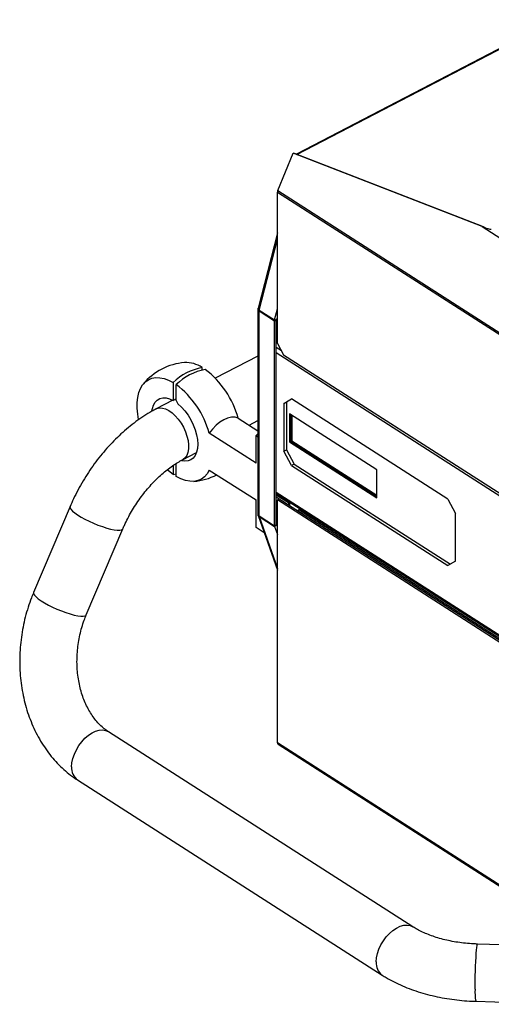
# Model space of a CAD drawing. Header units: millimetres. Extents: x 12 to 1823, y -1370 to 535.
# Tile 6 of 18: x 611 to 817, y -538 to -108. Entities that reach past the tile are written whole.
import ezdxf

# ---------------------------------------------------------------- set-up
doc = ezdxf.new("R2010")
doc.units = ezdxf.units.MM

msp = doc.modelspace()

# ---------------------------------------------------------------- linework, layer by layer
at = {"color": 7, "linetype": 'Continuous', "lineweight": 25}
for p, q in [((902.36, -78.05), (731.97, -166.68)), ((723.77, -182.52), (730.47, -166.27)), ((812.99, -198.25), (730.47, -166.27)), ((730.47, -166.27), (731.11, -166.35)), ((813.63, -198.32), (731.11, -166.35)), ((723.63, -183.16), (960.59, -334.99)), ((723.63, -249.22), (723.63, -183.16)), ((723.77, -182.52), (960.72, -334.34)), ((723.63, -201.03), (715.2, -233.92)), ((812.99, -198.25), (949.68, -285.83)), ((812.99, -198.25), (813.63, -198.32)), ((715.15, -234.29), (715.15, -323.77)), ((715.66, -235.06), (716, -234.89)), ((715.66, -324.54), (715.66, -235.06)), ((715.66, -235.06), (722.36, -239.35)), ((715.71, -234.7), (722.4, -238.99)), ((722.4, -238.99), (723.63, -234.22)), ((722.36, -239.35), (723.1, -238.96)), ((722.36, -328.83), (722.36, -239.35)), ((722.4, -238.99), (723.11, -238.88)), ((722.99, -238.9), (723.1, -238.96)), ((723.1, -328.44), (723.1, -238.96)), ((723.11, -238.88), (723.13, -238.79)), ((723.63, -249.22), (726.3, -254.2)), ((725.4, -252.52), (723.1, -251.04)), ((715.15, -254.74), (696.54, -264.42)), ((726.3, -254.2), (957.91, -402.59)), ((690.8, -260.88), (690.8, -259.78)), ((678.17, -266.35), (678.17, -274.17)), ((679.51, -274.21), (679.51, -267.2)), ((677.98, -274.07), (670.75, -277.83)), ((679.51, -273.48), (678.17, -274.17)), ((679.51, -274.21), (680.26, -275.6)), ((726.44, -275.44), (729.79, -273.5)), ((727.56, -274.86), (726.44, -275.44)), ((729.85, -273.53), (727.56, -274.86)), ((727.56, -274.86), (727.56, -295.68)), ((798.07, -317.24), (729.79, -273.5)), ((726.44, -275.44), (726.44, -296.26)), ((706.54, -281.88), (715.15, -287.39)), ((711.29, -284.92), (715.15, -282.92)), ((767.05, -304.45), (728.9, -280)), ((728.9, -280), (728.9, -292.25)), ((729.49, -280.38), (729.49, -291.94)), ((729.9, -280.64), (729.9, -291.75)), ((714.32, -301.52), (693.91, -288.45)), ((715.15, -288.76), (714.32, -289.49)), ((714.32, -289.49), (715.15, -290.02)), ((714.32, -301.52), (714.32, -289.49)), ((729.49, -291.94), (728.9, -292.25)), ((729.49, -291.94), (767.05, -316.01)), ((729.9, -291.75), (729.51, -291.95)), ((729.9, -291.75), (767.05, -315.55)), ((726.44, -296.26), (727.56, -295.68)), ((729.79, -302.48), (726.44, -296.26)), ((727.56, -295.68), (730.91, -301.91)), ((728.9, -292.25), (767.05, -316.7)), ((682.29, -300.01), (688.34, -296.86)), ((678.17, -302.51), (678.17, -306.44)), ((679.51, -307.3), (679.51, -301.62)), ((693.91, -304.51), (714.32, -317.58)), ((730.91, -301.91), (729.79, -302.48)), ((729.79, -302.48), (798.07, -346.23)), ((730.91, -301.91), (799.13, -345.62)), ((767.05, -316.7), (767.05, -304.45)), ((678.17, -306.44), (679.51, -306.19)), ((714.32, -329.62), (714.32, -317.58)), ((723.1, -314.71), (923.62, -443.19)), ((728.86, -319.19), (723.1, -315.5)), ((728.12, -319.58), (723.1, -316.36)), ((724.37, -317.18), (723.63, -317.57)), ((921.74, -444.5), (723.63, -317.57)), ((723.63, -423.53), (723.63, -317.57)), ((922.38, -444.05), (724.37, -317.18)), ((798.07, -317.24), (801.41, -323.47)), ((633.14, -320.47), (617.23, -357.97)), ((728.86, -319.19), (728.12, -319.58)), ((728.86, -319.19), (728.86, -320.06)), ((733.18, -321.94), (732.42, -322.34)), ((733.18, -321.94), (923.05, -443.59)), ((715.24, -324.29), (723.63, -348.29)), ((715.66, -324.54), (722.36, -328.83)), ((715.71, -324.85), (715.89, -324.69)), ((715.71, -324.85), (722.4, -329.14)), ((801.41, -344.29), (801.41, -323.47)), ((640.24, -367.73), (656.16, -330.24)), ((717.91, -331.92), (714.32, -329.62)), ((722.36, -328.83), (723.1, -328.44)), ((722.4, -329.14), (723.11, -328.52)), ((722.4, -329.14), (723.63, -332.64)), ((723.04, -328.47), (723.11, -328.52)), ((723.11, -328.52), (723.13, -328.58)), ((801.41, -344.29), (798.07, -346.23)), ((782.79, -503.89), (649.87, -418.72)), ((723.94, -424.17), (723.77, -424.03)), ((723.91, -424.16), (863.22, -513.42)), ((636.38, -439.77), (769.31, -524.94)), ((854.35, -512.73), (810.97, -511.42)), ((810.22, -536.41), (853.59, -537.72))]:
    msp.add_line(p, q, dxfattribs=at)
at = {"color": 9, "linetype": 'Continuous', "lineweight": 25}
for p, q in [((732.2, -166.77), (902.58, -78.15)), ((715.71, -234.7), (723.63, -203.8)), ((723.63, -239.43), (723.1, -239.1)), ((723.63, -239.02), (723.15, -238.72)), ((723.1, -253.25), (961.99, -406.31)), ((723.1, -314.16), (924.03, -442.9)), ((715.71, -324.85), (723.63, -347.51)), ((723.63, -328.65), (723.1, -328.31)), ((723.63, -328.94), (723.15, -328.64)), ((864.11, -513.54), (723.63, -423.53))]:
    msp.add_line(p, q, dxfattribs=at)
at = {"color": 7, "linetype": 'Continuous', "lineweight": 25, "flags": 128}
for points in [[(663.08, -282.49), (662.67, -280.12), (662.42, -277.53), (662.42, -275.08), (662.67, -272.8), (663.16, -270.73), (663.88, -268.9), (664.82, -267.34), (665.98, -266.07), (667.33, -265.12), (668.85, -264.48), (670.52, -264.18), (672.31, -264.22), (674.21, -264.6), (676.17, -265.31), (678.17, -266.35)], [(668.9, -278.68), (669.08, -277.69), (669.57, -276.16), (670.3, -274.91), (671.24, -273.95), (672.37, -273.31), (673.66, -273.01), (675.08, -273.06), (676.6, -273.45), (678.17, -274.17)], [(680.26, -275.6), (681.81, -277.03), (683.29, -278.69), (684.66, -280.57), (685.88, -282.6), (686.92, -284.73), (687.76, -286.92), (688.38, -289.11), (688.75, -291.24), (688.88, -293.26), (688.75, -295.11), (688.38, -296.76), (687.76, -298.16), (686.92, -299.27), (685.88, -300.07), (684.66, -300.53), (683.29, -300.65), (681.81, -300.43), (681.73, -300.4)], [(706.54, -281.88), (705.15, -281.5), (703.59, -281.49), (701.94, -281.86), (700.23, -282.58), (698.51, -283.64), (696.86, -285), (695.31, -286.62), (693.91, -288.45)], [(678.17, -306.44), (676.17, -304.91), (675.64, -304.46)], [(693.91, -304.51), (692.98, -306.13), (691.83, -307.45), (690.48, -308.46), (688.95, -309.13), (687.26, -309.45), (685.45, -309.43), (683.53, -309.06), (681.54, -308.34), (679.51, -307.3)]]:
    msp.add_lwpolyline(points, dxfattribs=at)
at = {"color": 9, "linetype": 'Continuous', "lineweight": 25, "flags": 128}
for points in [[(670.75, -277.83), (671.07, -277.68), (672.22, -277.41)], [(672.22, -277.41), (673.5, -277.47), (674.86, -277.85), (676.27, -278.56), (677.69, -279.56), (679.07, -280.83), (680.38, -282.34), (681.58, -284.03), (682.64, -285.87), (683.51, -287.79), (684.19, -289.75), (684.65, -291.68), (684.87, -293.53), (684.85, -295.25), (684.59, -296.79), (684.1, -298.1), (683.4, -299.15), (682.49, -299.9), (682.3, -300.01)], [(633.14, -320.47), (633.12, -320.53), (633.15, -321.03), (633.52, -321.66)], [(633.52, -321.66), (634.2, -322.4), (635.18, -323.22), (636.44, -324.1), (637.93, -325.02), (639.61, -325.94), (641.44, -326.86), (643.36, -327.72), (645.32, -328.52), (647.26, -329.23), (649.13, -329.83), (650.86, -330.3), (652.42, -330.62), (653.75, -330.8), (654.82, -330.82), (655.6, -330.68), (656.07, -330.39), (656.16, -330.24)], [(617.23, -357.97), (617.21, -358.02), (617.24, -358.52), (617.6, -359.15)], [(617.6, -359.15), (618.29, -359.89), (619.27, -360.71), (620.52, -361.59), (622.01, -362.51), (623.7, -363.44), (625.53, -364.35), (627.45, -365.22), (629.41, -366.02), (631.35, -366.72), (633.21, -367.32), (634.95, -367.79), (636.51, -368.12), (637.84, -368.29), (638.91, -368.31), (639.69, -368.17), (640.16, -367.88), (640.24, -367.73)], [(633.84, -434.08), (633.97, -432.28), (634.37, -430.4), (635.02, -428.49), (635.9, -426.59), (636.99, -424.78), (638.26, -423.09), (639.67, -421.58), (641.17, -420.29), (642.73, -419.25), (644.31, -418.51), (645.85, -418.07), (647.31, -417.96), (648.65, -418.17), (649.83, -418.7), (649.87, -418.72)], [(766.76, -519.24), (766.9, -517.45), (767.3, -515.57), (767.94, -513.65), (768.83, -511.76), (769.92, -509.94), (771.18, -508.25), (772.59, -506.74), (774.09, -505.45), (775.66, -504.42), (777.23, -503.68), (778.77, -503.24), (780.23, -503.12), (781.57, -503.33), (782.76, -503.86), (782.79, -503.89)], [(809.95, -531.12), (809.96, -529.3), (809.98, -527.31), (810.03, -525.23), (810.09, -523.11), (810.17, -521.02), (810.26, -519), (810.35, -517.13), (810.46, -515.46), (810.57, -514.03), (810.68, -512.88), (810.79, -512.05), (810.89, -511.56), (810.97, -511.42)]]:
    msp.add_lwpolyline(points, dxfattribs=at)
at = {"color": 7, "linetype": 'Continuous', "lineweight": 25}
for centre, radius, start, end in [((725.34, -183.2), 1.72, 156.7252, 178.8589), ((685.15, -283.54), 26, 94.5013, 117.4805), ((683.67, -270.4), 12.8, 56.1316, 92.4818), ((685.15, -283.54), 26, 117.4805, 140.4597), ((695.46, -284.17), 24.84, 100.8264, 134.1346), ((696.8, -285.03), 24.84, 100.8264, 134.1346), ((667.94, -292.55), 40.05, 15.4494, 52.824), ((655.09, -299.26), 40.3, 15.5689, 52.7045), ((685.15, -283.54), 26, 274.5013, 297.5168), ((724.47, -423.56), 0.848, 177.7987, 213.3998)]:
    msp.add_arc(centre, radius, start, end, dxfattribs=at)
at = {"color": 9, "linetype": 'Continuous', "lineweight": 25}
for centre, radius, start, end in [((640.28, -434.62), 6.46, 175.222, 232.9053), ((773.21, -519.78), 6.46, 175.2216, 232.9094), ((831.1, -532.68), 21.21, 175.8006, 190.142)]:
    msp.add_arc(centre, radius, start, end, dxfattribs=at)
at = {"color": 7, "linetype": 'Continuous', "lineweight": 25}
for major_axis, ratio, start_param, end_param in [((6.74, -3.06), 0.12529, 5.138116, 6.045687), ((6.67, -3.94), 0.036682, 5.213112, 5.359185)]:
    msp.add_ellipse((810.55, -196.22), major_axis=major_axis, ratio=ratio, start_param=start_param, end_param=end_param, dxfattribs=at)
for points, knots in [([(715.3, -233.96), (715.23, -234.06), (715.09, -234.3), (715.21, -234.71), (715.51, -234.94), (715.66, -235.06)], [0, 0, 0, 0, 0.275012, 0.637505, 1, 1, 1, 1]), ([(715.71, -234.7), (715.56, -234.58), (715.27, -234.34), (715.13, -234.06), (715.21, -233.95), (715.22, -233.93)], [0, 0, 0, 0, 0.459303, 0.918604, 1, 1, 1, 1]), ([(670.75, -277.83), (670.11, -278.18), (668.28, -279.15), (665.32, -280.96), (661.91, -283.33), (658.58, -285.93), (655.35, -288.75), (652.23, -291.76), (649.24, -294.97), (646.39, -298.33), (643.69, -301.85), (641.15, -305.51), (638.79, -309.28), (636.61, -313.15), (634.71, -316.89), (633.64, -319.35), (633.14, -320.47)], [0, 0, 0, 0, 0.041389, 0.116589, 0.191719, 0.266779, 0.341711, 0.416495, 0.491136, 0.565653, 0.64008, 0.714455, 0.78882, 0.863218, 0.937683, 1, 1, 1, 1]), ([(656.16, -330.24), (656.38, -329.72), (657.06, -328.17), (658.31, -325.61), (659.97, -322.59), (661.79, -319.64), (663.75, -316.79), (665.84, -314.06), (668.03, -311.48), (670.3, -309.06), (672.62, -306.84), (674.97, -304.83), (677.33, -303.04), (679.62, -301.51), (681.27, -300.55), (682.13, -300.09), (682.29, -300.01)], [0, 0, 0, 0, 0.040683, 0.120082, 0.19965, 0.279336, 0.359058, 0.438712, 0.518206, 0.597457, 0.676386, 0.754923, 0.833005, 0.91059, 0.983495, 1, 1, 1, 1]), ([(715.71, -324.85), (715.56, -324.72), (715.27, -324.47), (715.13, -324.09), (715.2, -323.89), (715.2, -323.87)], [0, 0, 0, 0, 0.483619, 0.967236, 1, 1, 1, 1]), ([(715.16, -323.72), (715.18, -323.86), (715.21, -324.16), (715.5, -324.41), (715.66, -324.54)], [0, 0, 0, 0, 0.464836, 1, 1, 1, 1]), ([(617.23, -357.97), (616.92, -358.72), (616.04, -360.84), (614.8, -364.42), (613.56, -368.7), (612.58, -373.07), (611.85, -377.49), (611.37, -381.95), (611.15, -386.42), (611.2, -390.89), (611.5, -395.32), (612.06, -399.71), (612.89, -404.02), (613.97, -408.24), (615.3, -412.34), (616.89, -416.3), (618.71, -420.09), (620.77, -423.7), (623.06, -427.11), (625.55, -430.29), (628.24, -433.23), (631.11, -435.9), (633.83, -438.07), (635.64, -439.28), (636.38, -439.77)], [0, 0, 0, 0, 0.026318, 0.073461, 0.120607, 0.167765, 0.214938, 0.262127, 0.309338, 0.356573, 0.403835, 0.451125, 0.498441, 0.545774, 0.593107, 0.64042, 0.687682, 0.734856, 0.781898, 0.828762, 0.875399, 0.921766, 0.967832, 1, 1, 1, 1]), ([(649.87, -418.72), (649.58, -418.53), (648.64, -417.91), (647.1, -416.66), (645.29, -414.88), (643.61, -412.84), (642.07, -410.59), (640.68, -408.12), (639.45, -405.45), (638.4, -402.61), (637.54, -399.61), (636.88, -396.48), (636.42, -393.24), (636.18, -389.92), (636.16, -386.56), (636.36, -383.17), (636.78, -379.79), (637.42, -376.45), (638.26, -373.18), (639.21, -370.27), (639.94, -368.49), (640.24, -367.73)], [0, 0, 0, 0, 0.026027, 0.08485, 0.142389, 0.198677, 0.254102, 0.308961, 0.363469, 0.417775, 0.471981, 0.526149, 0.580306, 0.634475, 0.688662, 0.742863, 0.797067, 0.851258, 0.905413, 0.959515, 1, 1, 1, 1]), ([(810.97, -511.42), (810.38, -511.4), (808.63, -511.34), (805.75, -511.11), (802.37, -510.68), (799.1, -510.1), (795.96, -509.38), (792.98, -508.53), (790.19, -507.56), (787.61, -506.5), (785.31, -505.38), (783.75, -504.49), (782.97, -504), (782.79, -503.89)], [0, 0, 0, 0, 0.053819, 0.158472, 0.262933, 0.367052, 0.470711, 0.5738, 0.676216, 0.777875, 0.878727, 0.973255, 1, 1, 1, 1]), ([(769.31, -524.94), (769.91, -525.32), (771.62, -526.38), (774.59, -527.99), (778.25, -529.71), (782.09, -531.24), (786.08, -532.57), (790.19, -533.72), (794.41, -534.67), (798.71, -535.42), (803.08, -535.97), (806.93, -536.29), (809.31, -536.38), (810.22, -536.41)], [0, 0, 0, 0, 0.054496, 0.153447, 0.252413, 0.351325, 0.450046, 0.548511, 0.646707, 0.744656, 0.8424, 0.939994, 1, 1, 1, 1])]:
    msp.add_open_spline(points, degree=3, knots=knots, dxfattribs=at)

doc.saveas('drawing.dxf')
